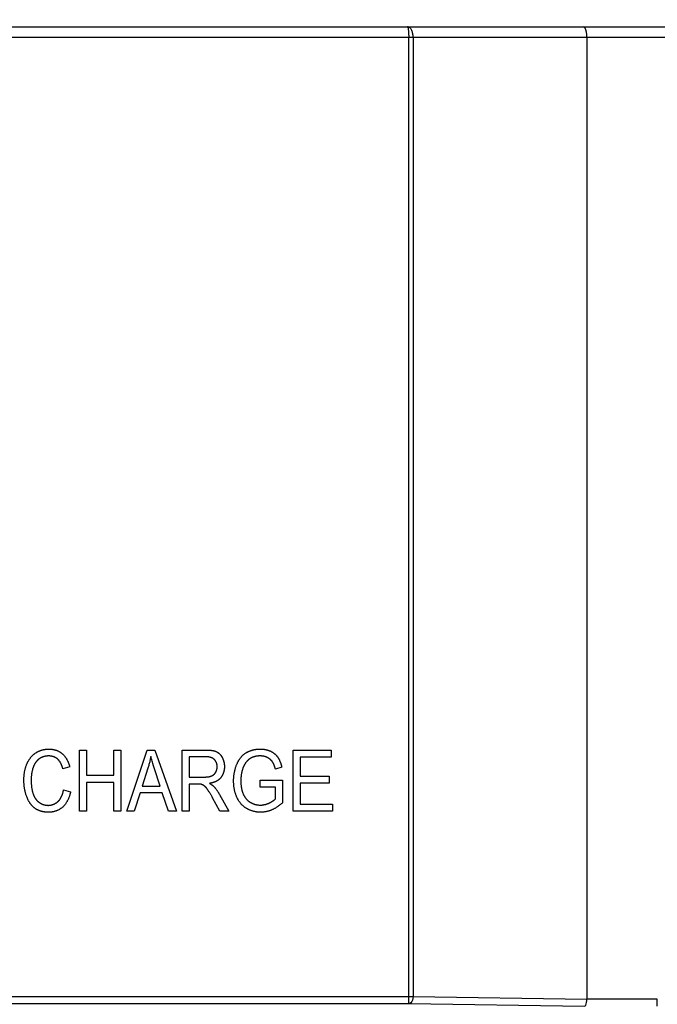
# Model space of a CAD drawing. Header units: millimetres. Extents: x -2013 to 423, y -990 to -169.
# Tile 33 of 50: x -426 to -408, y -356 to -328. Entities that reach past the tile are written whole.
import ezdxf

# ---------------------------------------------------------------- set-up
doc = ezdxf.new("R2010")
doc.units = ezdxf.units.MM
doc.header["$LTSCALE"] = 30.734
doc.header["$PDMODE"] = 3
doc.header["$PDSIZE"] = 2
doc.layers.get('0').update_dxf_attribs({"linetype": 'CONTINUOUS'})
doc.layers.get('Defpoints').update_dxf_attribs({"linetype": 'CONTINUOUS'})
doc.styles.get("Standard").update_dxf_attribs({"font": 'txt', "width": 0.707})
doc.dimstyles.get("Standard").update_dxf_attribs({"dimtxt": 3.5, "dimasz": 4, "dimexe": 2, "dimexo": 0, "dimtad": 1, "dimdsep": 46, "dimtxsty": 'Standard', "dimcen": 0.09, "dimclrt": 5, "dimadec": 0, "dimazin": 0, "dimtol": 1, "dimtp": 0.01, "dimtm": 0.01, "dimtfac": 1, "dimtofl": 0, "dimtmove": 0, "dimatfit": 3, "dimfxl": 0, "dimtolj": 1, "dimarcsym": 0})

# ---------------------------------------------------------------- blocks, each defined once
blk = doc.blocks.new('*D66')
at = {"color": 0, "lineweight": -2}
for p, q in [((-443.714, -328.151), (-443.714, -306.328)), ((-354.214, -328.151), (-354.214, -306.328)), ((-439.714, -308.328), (-403.656, -308.328)), ((-358.214, -308.328), (-396.043, -308.328))]:
    blk.add_line(p, q, dxfattribs=at)
at = {"color": 0}
for points in [[(-439.714, -307.661), (-439.714, -308.994), (-443.714, -308.328)], [(-358.214, -307.661), (-358.214, -308.994), (-354.214, -308.328)]]:
    blk.add_solid(points, dxfattribs=at)
at = {"layer": 'Defpoints', "color": 0}
for p in [(-354.214, -308.328), (-443.714, -328.151), (-354.214, -328.151)]:
    blk.add_point(p, dxfattribs=at)
at = {"color": 0, "insert": (-399.85, -308.328), "char_height": 3.5, "attachment_point": 5}
blk.add_mtext('\\A1;{\\H1.7143x;90}', dxfattribs=at)

msp = doc.modelspace()

# ---------------------------------------------------------------- linework, layer by layer
at = {"color": 7, "linetype": 'Continuous'}
for p, q in [((-442.389, -327.851), (-355.538, -327.851)), ((-443.414, -328.151), (-398.004, -328.151)), ((-414.984, -355.649), (-414.984, -328.151)), ((-414.859, -328.151), (-414.859, -355.449)), ((-409.914, -328.151), (-409.914, -355.518)), ((-424.343, -350.175), (-424.343, -348.433)), ((-424.343, -348.433), (-424.143, -348.433)), ((-424.143, -348.433), (-424.143, -349.15)), ((-423.365, -349.15), (-423.365, -348.433)), ((-423.365, -348.433), (-423.166, -348.433)), ((-423.166, -348.433), (-423.166, -350.175)), ((-422.998, -350.175), (-422.421, -348.433)), ((-422.421, -348.433), (-422.202, -348.433)), ((-422.202, -348.433), (-421.589, -350.175)), ((-421.427, -350.175), (-421.427, -348.433)), ((-421.427, -348.433), (-420.75, -348.433)), ((-418.273, -350.174), (-418.273, -348.433)), ((-418.273, -348.433), (-417.186, -348.433)), ((-417.186, -348.433), (-417.186, -348.637)), ((-421.227, -348.625), (-421.227, -349.201)), ((-420.751, -348.625), (-421.227, -348.625)), ((-418.073, -348.637), (-418.073, -349.172)), ((-417.186, -348.637), (-418.073, -348.637)), ((-424.623, -348.91), (-424.819, -348.964)), ((-422.4, -348.948), (-422.565, -349.459)), ((-422.22, -348.944), (-422.24, -348.878)), ((-422.052, -349.459), (-422.22, -348.944)), ((-418.594, -348.921), (-418.774, -348.977)), ((-424.143, -349.15), (-423.365, -349.15)), ((-424.143, -349.355), (-424.143, -350.175)), ((-423.365, -349.355), (-424.143, -349.355)), ((-423.365, -350.175), (-423.365, -349.355)), ((-421.227, -349.201), (-420.792, -349.201)), ((-419.208, -349.491), (-419.208, -349.287)), ((-419.208, -349.287), (-418.571, -349.287)), ((-418.571, -349.287), (-418.571, -349.932)), ((-418.073, -349.172), (-417.243, -349.172)), ((-418.073, -349.377), (-418.073, -349.97)), ((-417.243, -349.377), (-418.073, -349.377)), ((-417.243, -349.172), (-417.243, -349.377)), ((-424.797, -349.564), (-424.598, -349.622)), ((-422.624, -349.647), (-422.787, -350.175)), ((-421.99, -349.647), (-422.624, -349.647)), ((-422.565, -349.459), (-422.052, -349.459)), ((-421.816, -350.175), (-421.99, -349.647)), ((-421.227, -349.401), (-421.227, -350.175)), ((-420.975, -349.401), (-421.227, -349.401)), ((-420.7, -349.562), (-420.706, -349.553)), ((-420.694, -349.572), (-420.7, -349.562)), ((-418.767, -349.491), (-419.208, -349.491)), ((-418.767, -349.817), (-418.767, -349.491)), ((-420.577, -349.763), (-420.596, -349.731)), ((-420.559, -349.796), (-420.577, -349.763)), ((-420.351, -350.174), (-420.559, -349.796)), ((-420.363, -349.7), (-420.103, -350.174)), ((-424.143, -350.175), (-424.343, -350.175)), ((-423.166, -350.175), (-423.365, -350.175)), ((-422.787, -350.175), (-422.998, -350.175)), ((-421.589, -350.175), (-421.816, -350.175)), ((-421.227, -350.175), (-421.427, -350.175)), ((-420.103, -350.174), (-420.351, -350.174)), ((-417.15, -350.174), (-418.273, -350.174)), ((-418.073, -349.97), (-417.15, -349.97)), ((-417.15, -349.97), (-417.15, -350.174)), ((-442.386, -355.449), (-414.859, -355.449)), ((-414.859, -355.449), (-409.914, -355.518)), ((-407.914, -355.519), (-409.914, -355.519)), ((-442.386, -355.649), (-414.984, -355.649)), ((-414.984, -355.649), (-409.984, -355.719))]:
    msp.add_line(p, q, dxfattribs=at)
for points in [[(-414.859, -328.151), (-414.859, -328.126), (-414.861, -328.101), (-414.864, -328.076), (-414.868, -328.051), (-414.873, -328.027), (-414.879, -328.004), (-414.887, -327.982), (-414.896, -327.96), (-414.906, -327.939), (-414.917, -327.919), (-414.931, -327.901), (-414.945, -327.885), (-414.961, -327.871), (-414.979, -327.86), (-414.999, -327.853), (-415.019, -327.851)], [(-415.019, -327.851), (-415.014, -327.853), (-415.01, -327.86), (-415.006, -327.871), (-415.003, -327.885), (-415, -327.901), (-414.997, -327.919), (-414.994, -327.939), (-414.992, -327.96), (-414.99, -327.982), (-414.988, -328.004), (-414.987, -328.027), (-414.986, -328.051), (-414.985, -328.076), (-414.984, -328.101), (-414.984, -328.126), (-414.984, -328.151)], [(-409.914, -328.151), (-409.917, -328.076), (-409.927, -328.005), (-409.943, -327.942), (-409.965, -327.894), (-409.991, -327.862), (-410.019, -327.851)], [(-425.837, -348.816), (-425.831, -348.805), (-425.826, -348.793), (-425.82, -348.781), (-425.814, -348.77), (-425.808, -348.758), (-425.802, -348.747), (-425.795, -348.736), (-425.788, -348.724), (-425.781, -348.713), (-425.774, -348.702), (-425.767, -348.691), (-425.759, -348.68), (-425.751, -348.67), (-425.743, -348.659), (-425.735, -348.649), (-425.727, -348.639), (-425.718, -348.629), (-425.71, -348.619), (-425.701, -348.609), (-425.692, -348.6), (-425.683, -348.59), (-425.673, -348.581), (-425.664, -348.572), (-425.654, -348.563), (-425.644, -348.555), (-425.634, -348.547), (-425.624, -348.539), (-425.613, -348.531), (-425.603, -348.523), (-425.592, -348.516), (-425.581, -348.509)], [(-425.581, -348.509), (-425.57, -348.502), (-425.558, -348.495), (-425.546, -348.488), (-425.534, -348.482), (-425.522, -348.475), (-425.51, -348.469), (-425.497, -348.464), (-425.485, -348.458), (-425.472, -348.453), (-425.459, -348.448), (-425.446, -348.443), (-425.433, -348.439), (-425.42, -348.435), (-425.407, -348.431), (-425.393, -348.427), (-425.38, -348.424), (-425.366, -348.421), (-425.353, -348.418), (-425.339, -348.415), (-425.326, -348.413), (-425.312, -348.411), (-425.299, -348.409), (-425.285, -348.407), (-425.271, -348.406), (-425.258, -348.405), (-425.244, -348.404), (-425.231, -348.404), (-425.217, -348.404)], [(-425.217, -348.404), (-425.205, -348.404), (-425.193, -348.404), (-425.181, -348.405), (-425.169, -348.406), (-425.157, -348.407), (-425.145, -348.408), (-425.133, -348.409), (-425.121, -348.411), (-425.109, -348.413), (-425.097, -348.415), (-425.085, -348.418), (-425.074, -348.421), (-425.062, -348.423), (-425.05, -348.427), (-425.038, -348.43), (-425.026, -348.433), (-425.015, -348.437), (-425.003, -348.441), (-424.992, -348.446), (-424.981, -348.45), (-424.969, -348.455), (-424.958, -348.46), (-424.947, -348.465), (-424.937, -348.47), (-424.926, -348.476), (-424.915, -348.482), (-424.905, -348.488), (-424.895, -348.494), (-424.885, -348.501), (-424.875, -348.507), (-424.865, -348.514), (-424.856, -348.522), (-424.846, -348.529), (-424.837, -348.537)], [(-424.837, -348.537), (-424.828, -348.545), (-424.818, -348.554), (-424.809, -348.563), (-424.8, -348.573), (-424.791, -348.582), (-424.782, -348.592), (-424.773, -348.602), (-424.765, -348.613), (-424.757, -348.623), (-424.749, -348.634), (-424.741, -348.644), (-424.734, -348.655), (-424.727, -348.667), (-424.719, -348.678), (-424.713, -348.689), (-424.706, -348.701), (-424.699, -348.712), (-424.693, -348.724), (-424.687, -348.736), (-424.681, -348.748), (-424.676, -348.76), (-424.67, -348.773), (-424.665, -348.785), (-424.66, -348.797), (-424.655, -348.81), (-424.65, -348.822), (-424.646, -348.835), (-424.641, -348.847), (-424.637, -348.86), (-424.633, -348.872), (-424.63, -348.885), (-424.626, -348.898), (-424.623, -348.91)], [(-420.75, -348.433), (-420.73, -348.433), (-420.721, -348.433), (-420.711, -348.433), (-420.701, -348.434), (-420.691, -348.434), (-420.681, -348.434), (-420.672, -348.435), (-420.662, -348.435), (-420.652, -348.436), (-420.642, -348.437), (-420.632, -348.437), (-420.623, -348.438), (-420.613, -348.439), (-420.603, -348.441), (-420.594, -348.442), (-420.584, -348.443), (-420.574, -348.445), (-420.565, -348.446), (-420.555, -348.448), (-420.546, -348.45), (-420.536, -348.452), (-420.527, -348.455), (-420.517, -348.457), (-420.508, -348.46), (-420.499, -348.463), (-420.49, -348.466), (-420.48, -348.469), (-420.471, -348.472), (-420.463, -348.476), (-420.454, -348.48)], [(-420.454, -348.48), (-420.447, -348.483), (-420.441, -348.486), (-420.435, -348.489), (-420.429, -348.492), (-420.423, -348.496), (-420.417, -348.5), (-420.411, -348.504), (-420.405, -348.507), (-420.4, -348.512), (-420.394, -348.516), (-420.388, -348.52), (-420.383, -348.525), (-420.378, -348.529), (-420.372, -348.534), (-420.367, -348.539), (-420.362, -348.544), (-420.357, -348.549), (-420.352, -348.554), (-420.347, -348.559), (-420.342, -348.564), (-420.338, -348.57), (-420.333, -348.575), (-420.329, -348.581), (-420.324, -348.586), (-420.32, -348.592), (-420.316, -348.598), (-420.312, -348.603), (-420.308, -348.609), (-420.304, -348.615), (-420.3, -348.621), (-420.297, -348.627), (-420.293, -348.633), (-420.29, -348.639), (-420.286, -348.645)], [(-419.871, -348.837), (-419.866, -348.826), (-419.861, -348.814), (-419.856, -348.802), (-419.85, -348.791), (-419.844, -348.779), (-419.838, -348.768), (-419.832, -348.756), (-419.826, -348.745), (-419.819, -348.734), (-419.812, -348.723), (-419.805, -348.712), (-419.798, -348.701), (-419.791, -348.69), (-419.783, -348.679), (-419.775, -348.669), (-419.768, -348.658), (-419.76, -348.648), (-419.751, -348.638), (-419.743, -348.628), (-419.734, -348.618), (-419.725, -348.609), (-419.717, -348.599), (-419.707, -348.59), (-419.698, -348.581), (-419.689, -348.572), (-419.679, -348.564), (-419.669, -348.556), (-419.659, -348.547), (-419.649, -348.54), (-419.639, -348.532), (-419.628, -348.525), (-419.618, -348.517), (-419.607, -348.511)], [(-419.607, -348.511), (-419.595, -348.504), (-419.583, -348.497), (-419.571, -348.49), (-419.559, -348.484), (-419.547, -348.478), (-419.534, -348.472), (-419.521, -348.466), (-419.509, -348.461), (-419.496, -348.456), (-419.483, -348.451), (-419.47, -348.446), (-419.456, -348.442), (-419.443, -348.438), (-419.43, -348.434), (-419.416, -348.43), (-419.403, -348.427), (-419.389, -348.423), (-419.375, -348.42), (-419.362, -348.418), (-419.348, -348.415), (-419.334, -348.413), (-419.32, -348.411), (-419.306, -348.409), (-419.292, -348.408), (-419.279, -348.407), (-419.265, -348.406), (-419.251, -348.405), (-419.237, -348.404), (-419.223, -348.404), (-419.21, -348.404)], [(-419.21, -348.404), (-419.198, -348.404), (-419.186, -348.404), (-419.175, -348.404), (-419.163, -348.405), (-419.151, -348.406), (-419.14, -348.407), (-419.128, -348.408), (-419.117, -348.409), (-419.105, -348.411), (-419.093, -348.412), (-419.082, -348.414), (-419.07, -348.416), (-419.059, -348.418), (-419.047, -348.421), (-419.036, -348.423), (-419.024, -348.426), (-419.013, -348.429), (-419.002, -348.432), (-418.991, -348.436), (-418.979, -348.439), (-418.968, -348.443), (-418.957, -348.447), (-418.947, -348.451), (-418.936, -348.455), (-418.925, -348.46), (-418.915, -348.465)], [(-418.915, -348.465), (-418.906, -348.469), (-418.898, -348.473), (-418.89, -348.477), (-418.882, -348.482), (-418.873, -348.486), (-418.865, -348.491), (-418.857, -348.496), (-418.849, -348.501), (-418.841, -348.506), (-418.834, -348.511), (-418.826, -348.517), (-418.818, -348.522), (-418.811, -348.528), (-418.804, -348.534), (-418.796, -348.539), (-418.789, -348.546), (-418.782, -348.552), (-418.775, -348.558), (-418.768, -348.564), (-418.761, -348.571), (-418.755, -348.578), (-418.749, -348.584), (-418.742, -348.591), (-418.736, -348.598), (-418.73, -348.605), (-418.724, -348.613), (-418.719, -348.62), (-418.713, -348.627), (-418.708, -348.635)], [(-425.927, -349.291), (-425.926, -349.273), (-425.926, -349.255), (-425.926, -349.237), (-425.925, -349.219), (-425.924, -349.201), (-425.923, -349.183), (-425.921, -349.165), (-425.92, -349.147), (-425.918, -349.129), (-425.916, -349.111), (-425.913, -349.093), (-425.911, -349.075), (-425.908, -349.057), (-425.905, -349.04), (-425.901, -349.022), (-425.897, -349.004), (-425.893, -348.987), (-425.889, -348.969), (-425.885, -348.952), (-425.88, -348.934), (-425.874, -348.917), (-425.869, -348.9), (-425.863, -348.883), (-425.857, -348.866), (-425.851, -348.849), (-425.844, -348.833), (-425.837, -348.816)], [(-425.51, -348.697), (-425.517, -348.703), (-425.525, -348.71), (-425.532, -348.717), (-425.539, -348.724), (-425.546, -348.731), (-425.553, -348.738), (-425.56, -348.745), (-425.566, -348.753), (-425.573, -348.761), (-425.579, -348.768), (-425.585, -348.776), (-425.591, -348.784), (-425.597, -348.793), (-425.602, -348.801), (-425.608, -348.809), (-425.613, -348.818), (-425.618, -348.827), (-425.623, -348.835), (-425.628, -348.844), (-425.633, -348.853), (-425.637, -348.862), (-425.642, -348.871), (-425.646, -348.88), (-425.65, -348.89), (-425.654, -348.899), (-425.657, -348.908), (-425.661, -348.917), (-425.664, -348.927), (-425.667, -348.936), (-425.67, -348.946), (-425.673, -348.955)], [(-425.221, -348.601), (-425.23, -348.601), (-425.239, -348.601), (-425.248, -348.602), (-425.257, -348.602), (-425.266, -348.603), (-425.275, -348.604), (-425.284, -348.605), (-425.293, -348.606), (-425.302, -348.607), (-425.311, -348.609), (-425.32, -348.611), (-425.329, -348.613), (-425.338, -348.615), (-425.347, -348.617), (-425.356, -348.619), (-425.365, -348.622), (-425.374, -348.625), (-425.383, -348.627), (-425.391, -348.631), (-425.4, -348.634), (-425.409, -348.637), (-425.417, -348.641), (-425.425, -348.644), (-425.434, -348.648), (-425.442, -348.652), (-425.45, -348.657), (-425.458, -348.661), (-425.466, -348.666), (-425.473, -348.67), (-425.481, -348.675), (-425.488, -348.681), (-425.496, -348.686), (-425.503, -348.691), (-425.51, -348.697)], [(-424.97, -348.687), (-424.976, -348.683), (-424.982, -348.678), (-424.988, -348.673), (-424.994, -348.669), (-425, -348.664), (-425.007, -348.66), (-425.013, -348.656), (-425.02, -348.652), (-425.027, -348.648), (-425.034, -348.645), (-425.04, -348.641), (-425.047, -348.638), (-425.055, -348.635), (-425.062, -348.632), (-425.069, -348.629), (-425.076, -348.626), (-425.084, -348.624), (-425.091, -348.621), (-425.098, -348.619), (-425.106, -348.617), (-425.113, -348.615), (-425.121, -348.613), (-425.129, -348.611), (-425.136, -348.609), (-425.144, -348.608), (-425.152, -348.606), (-425.159, -348.605), (-425.167, -348.604), (-425.175, -348.603), (-425.182, -348.603), (-425.19, -348.602), (-425.198, -348.601), (-425.205, -348.601), (-425.213, -348.601), (-425.221, -348.601)], [(-424.819, -348.964), (-424.821, -348.955), (-424.823, -348.947), (-424.826, -348.938), (-424.829, -348.929), (-424.832, -348.92), (-424.834, -348.912), (-424.837, -348.903), (-424.84, -348.894), (-424.844, -348.886), (-424.847, -348.877), (-424.85, -348.868), (-424.854, -348.86), (-424.857, -348.851), (-424.861, -348.843), (-424.865, -348.834), (-424.869, -348.826), (-424.873, -348.818), (-424.877, -348.81), (-424.882, -348.801), (-424.886, -348.793), (-424.891, -348.785), (-424.895, -348.778), (-424.9, -348.77), (-424.905, -348.762), (-424.91, -348.755), (-424.916, -348.747), (-424.921, -348.74), (-424.927, -348.733), (-424.933, -348.726), (-424.938, -348.719), (-424.944, -348.713), (-424.951, -348.706), (-424.957, -348.7), (-424.964, -348.693), (-424.97, -348.687)], [(-422.317, -348.613), (-422.322, -348.639), (-422.327, -348.665), (-422.333, -348.691), (-422.338, -348.717), (-422.344, -348.743), (-422.35, -348.769), (-422.357, -348.795), (-422.363, -348.82), (-422.37, -348.846), (-422.377, -348.872), (-422.385, -348.897), (-422.392, -348.923), (-422.4, -348.948)], [(-422.24, -348.878), (-422.261, -348.812), (-422.271, -348.779), (-422.28, -348.746), (-422.29, -348.713), (-422.299, -348.679), (-422.308, -348.646), (-422.317, -348.613)], [(-420.507, -348.704), (-420.512, -348.7), (-420.516, -348.696), (-420.521, -348.692), (-420.525, -348.688), (-420.53, -348.684), (-420.535, -348.681), (-420.54, -348.677), (-420.545, -348.674), (-420.55, -348.671), (-420.556, -348.668), (-420.561, -348.665), (-420.567, -348.662), (-420.572, -348.659), (-420.578, -348.657), (-420.584, -348.654), (-420.589, -348.652), (-420.595, -348.65), (-420.601, -348.647), (-420.607, -348.645), (-420.613, -348.643), (-420.619, -348.642), (-420.626, -348.64), (-420.632, -348.638), (-420.638, -348.637), (-420.644, -348.636), (-420.65, -348.634), (-420.657, -348.633), (-420.663, -348.632), (-420.669, -348.631), (-420.676, -348.63), (-420.682, -348.629), (-420.688, -348.628), (-420.695, -348.628), (-420.701, -348.627), (-420.707, -348.627), (-420.714, -348.626), (-420.72, -348.626), (-420.726, -348.626), (-420.733, -348.625), (-420.739, -348.625), (-420.745, -348.625), (-420.751, -348.625)], [(-420.43, -348.908), (-420.43, -348.902), (-420.43, -348.896), (-420.431, -348.89), (-420.431, -348.884), (-420.432, -348.878), (-420.432, -348.871), (-420.433, -348.865), (-420.434, -348.859), (-420.435, -348.853), (-420.436, -348.847), (-420.437, -348.841), (-420.439, -348.835), (-420.44, -348.829), (-420.442, -348.822), (-420.444, -348.816), (-420.446, -348.81), (-420.448, -348.804), (-420.45, -348.799), (-420.452, -348.793), (-420.454, -348.787), (-420.457, -348.781), (-420.459, -348.775), (-420.462, -348.77), (-420.465, -348.764), (-420.468, -348.759), (-420.471, -348.753), (-420.474, -348.748), (-420.477, -348.743), (-420.48, -348.738), (-420.484, -348.733), (-420.488, -348.728), (-420.491, -348.723), (-420.495, -348.718), (-420.499, -348.713), (-420.503, -348.709), (-420.507, -348.704)], [(-420.286, -348.645), (-420.282, -348.654), (-420.277, -348.663), (-420.273, -348.672), (-420.269, -348.681), (-420.265, -348.691), (-420.262, -348.7), (-420.258, -348.71), (-420.255, -348.719), (-420.252, -348.729), (-420.249, -348.738), (-420.246, -348.748), (-420.243, -348.758), (-420.241, -348.768), (-420.238, -348.777), (-420.236, -348.787), (-420.234, -348.797), (-420.233, -348.807), (-420.231, -348.817), (-420.23, -348.827), (-420.228, -348.837), (-420.227, -348.847), (-420.226, -348.857), (-420.225, -348.867), (-420.225, -348.878), (-420.224, -348.888), (-420.224, -348.898), (-420.224, -348.908)], [(-419.605, -348.776), (-419.611, -348.783), (-419.616, -348.791), (-419.622, -348.798), (-419.627, -348.806), (-419.632, -348.814), (-419.637, -348.822), (-419.642, -348.83), (-419.647, -348.838), (-419.652, -348.846), (-419.657, -348.854), (-419.661, -348.862), (-419.666, -348.871), (-419.67, -348.879), (-419.674, -348.888), (-419.678, -348.896), (-419.682, -348.905), (-419.686, -348.913), (-419.689, -348.922), (-419.693, -348.931), (-419.696, -348.939), (-419.7, -348.948)], [(-419.444, -348.649), (-419.451, -348.652), (-419.458, -348.656), (-419.465, -348.659), (-419.471, -348.663), (-419.478, -348.667), (-419.485, -348.671), (-419.491, -348.675), (-419.498, -348.679), (-419.504, -348.683), (-419.51, -348.687), (-419.517, -348.692), (-419.523, -348.696), (-419.529, -348.701), (-419.535, -348.706), (-419.541, -348.71), (-419.547, -348.715), (-419.553, -348.72), (-419.558, -348.726), (-419.564, -348.731), (-419.569, -348.736), (-419.575, -348.741), (-419.58, -348.747), (-419.585, -348.753), (-419.59, -348.758), (-419.595, -348.764), (-419.6, -348.77), (-419.605, -348.776)], [(-419.209, -348.601), (-419.217, -348.601), (-419.226, -348.601), (-419.235, -348.601), (-419.243, -348.602), (-419.252, -348.602), (-419.26, -348.603), (-419.269, -348.603), (-419.278, -348.604), (-419.286, -348.605), (-419.295, -348.606), (-419.304, -348.607), (-419.312, -348.609), (-419.321, -348.61), (-419.329, -348.612), (-419.338, -348.613), (-419.347, -348.615), (-419.355, -348.617), (-419.363, -348.619), (-419.372, -348.622), (-419.38, -348.624), (-419.388, -348.627), (-419.397, -348.629), (-419.405, -348.632), (-419.413, -348.635), (-419.421, -348.638), (-419.429, -348.642), (-419.437, -348.645), (-419.444, -348.649)], [(-419.002, -348.647), (-419.009, -348.643), (-419.016, -348.64), (-419.024, -348.636), (-419.031, -348.633), (-419.039, -348.63), (-419.047, -348.628), (-419.055, -348.625), (-419.062, -348.622), (-419.07, -348.62), (-419.078, -348.618), (-419.086, -348.616), (-419.094, -348.614), (-419.102, -348.612), (-419.11, -348.61), (-419.119, -348.609), (-419.127, -348.607), (-419.135, -348.606), (-419.143, -348.605), (-419.151, -348.604), (-419.159, -348.603), (-419.168, -348.602), (-419.176, -348.602), (-419.184, -348.601), (-419.192, -348.601), (-419.2, -348.601), (-419.209, -348.601)], [(-418.858, -348.768), (-418.861, -348.763), (-418.865, -348.757), (-418.869, -348.752), (-418.873, -348.747), (-418.877, -348.742), (-418.882, -348.737), (-418.886, -348.732), (-418.89, -348.727), (-418.895, -348.723), (-418.9, -348.718), (-418.904, -348.713), (-418.909, -348.709), (-418.914, -348.704), (-418.919, -348.7), (-418.924, -348.696), (-418.929, -348.692), (-418.934, -348.688), (-418.94, -348.684), (-418.945, -348.68), (-418.951, -348.676), (-418.956, -348.672), (-418.962, -348.669), (-418.967, -348.665), (-418.973, -348.662), (-418.978, -348.659), (-418.984, -348.656), (-418.99, -348.652), (-418.996, -348.649), (-419.002, -348.647)], [(-418.774, -348.977), (-418.776, -348.969), (-418.778, -348.96), (-418.78, -348.952), (-418.783, -348.944), (-418.785, -348.935), (-418.788, -348.927), (-418.79, -348.919), (-418.793, -348.91), (-418.796, -348.902), (-418.798, -348.894), (-418.801, -348.885), (-418.804, -348.877), (-418.807, -348.869), (-418.811, -348.861), (-418.814, -348.853), (-418.817, -348.845), (-418.821, -348.837), (-418.824, -348.829), (-418.828, -348.821), (-418.832, -348.813), (-418.836, -348.806), (-418.84, -348.798), (-418.844, -348.79), (-418.849, -348.783), (-418.853, -348.775), (-418.858, -348.768)], [(-418.708, -348.635), (-418.702, -348.645), (-418.695, -348.654), (-418.689, -348.664), (-418.684, -348.674), (-418.678, -348.684), (-418.673, -348.694), (-418.667, -348.704), (-418.662, -348.714), (-418.658, -348.724), (-418.653, -348.735), (-418.648, -348.745), (-418.644, -348.756), (-418.64, -348.767), (-418.635, -348.777), (-418.632, -348.788), (-418.628, -348.799), (-418.624, -348.81), (-418.62, -348.821), (-418.617, -348.832), (-418.614, -348.843), (-418.611, -348.854), (-418.608, -348.865), (-418.605, -348.876), (-418.602, -348.887), (-418.599, -348.898), (-418.597, -348.909), (-418.594, -348.921)], [(-425.673, -348.955), (-425.678, -348.971), (-425.682, -348.988), (-425.686, -349.004), (-425.69, -349.021), (-425.694, -349.037), (-425.697, -349.054), (-425.7, -349.07), (-425.703, -349.087), (-425.706, -349.104), (-425.709, -349.121), (-425.711, -349.138), (-425.713, -349.154), (-425.715, -349.171), (-425.716, -349.188), (-425.717, -349.205), (-425.719, -349.222), (-425.719, -349.239), (-425.72, -349.256), (-425.72, -349.273), (-425.72, -349.29)], [(-420.586, -349.169), (-420.582, -349.167), (-420.577, -349.165), (-420.573, -349.162), (-420.568, -349.16), (-420.564, -349.157), (-420.559, -349.155), (-420.555, -349.152), (-420.55, -349.15), (-420.546, -349.147), (-420.542, -349.144), (-420.538, -349.141), (-420.533, -349.138), (-420.529, -349.134), (-420.525, -349.131), (-420.521, -349.128), (-420.518, -349.124), (-420.514, -349.121), (-420.51, -349.117), (-420.506, -349.113), (-420.503, -349.11), (-420.499, -349.106), (-420.496, -349.102), (-420.493, -349.098), (-420.49, -349.094), (-420.486, -349.09), (-420.483, -349.086), (-420.481, -349.081), (-420.478, -349.077), (-420.475, -349.073), (-420.472, -349.068), (-420.47, -349.064)], [(-420.47, -349.064), (-420.467, -349.059), (-420.464, -349.054), (-420.462, -349.048), (-420.459, -349.043), (-420.457, -349.037), (-420.454, -349.032), (-420.452, -349.026), (-420.45, -349.02), (-420.448, -349.015), (-420.446, -349.009), (-420.444, -349.003), (-420.443, -348.997), (-420.441, -348.992), (-420.44, -348.986), (-420.438, -348.98), (-420.437, -348.974), (-420.436, -348.968), (-420.435, -348.962), (-420.434, -348.956), (-420.433, -348.95), (-420.432, -348.944), (-420.432, -348.938), (-420.431, -348.932), (-420.431, -348.926), (-420.43, -348.92), (-420.43, -348.914), (-420.43, -348.908)], [(-420.224, -348.908), (-420.224, -348.917), (-420.224, -348.927), (-420.225, -348.937), (-420.226, -348.947), (-420.226, -348.956), (-420.227, -348.966), (-420.228, -348.976), (-420.23, -348.986), (-420.231, -348.996), (-420.233, -349.005), (-420.235, -349.015), (-420.237, -349.025), (-420.239, -349.035), (-420.242, -349.044), (-420.244, -349.054), (-420.247, -349.064), (-420.25, -349.073), (-420.253, -349.083), (-420.256, -349.092), (-420.26, -349.101), (-420.264, -349.111), (-420.267, -349.12), (-420.271, -349.129), (-420.276, -349.138), (-420.28, -349.147), (-420.285, -349.155), (-420.289, -349.164), (-420.294, -349.172), (-420.299, -349.181), (-420.305, -349.189), (-420.31, -349.197), (-420.316, -349.205), (-420.322, -349.213), (-420.328, -349.22)], [(-419.963, -349.312), (-419.963, -349.292), (-419.962, -349.272), (-419.962, -349.252), (-419.961, -349.231), (-419.959, -349.211), (-419.957, -349.191), (-419.955, -349.171), (-419.953, -349.151), (-419.95, -349.13), (-419.947, -349.11), (-419.944, -349.09), (-419.94, -349.07), (-419.936, -349.05), (-419.932, -349.03), (-419.928, -349.011), (-419.923, -348.991), (-419.917, -348.971), (-419.912, -348.952), (-419.906, -348.932), (-419.9, -348.913), (-419.893, -348.894), (-419.886, -348.875), (-419.879, -348.856), (-419.871, -348.837)], [(-419.7, -348.948), (-419.705, -348.963), (-419.709, -348.978), (-419.714, -348.992), (-419.718, -349.007), (-419.722, -349.022), (-419.726, -349.037), (-419.73, -349.052), (-419.733, -349.068), (-419.736, -349.083), (-419.739, -349.098), (-419.742, -349.113), (-419.744, -349.129), (-419.746, -349.144), (-419.748, -349.16), (-419.75, -349.175), (-419.752, -349.191), (-419.753, -349.206), (-419.754, -349.222), (-419.755, -349.237), (-419.756, -349.253), (-419.757, -349.268), (-419.757, -349.284), (-419.757, -349.299)], [(-425.847, -349.757), (-425.854, -349.738), (-425.86, -349.718), (-425.867, -349.699), (-425.873, -349.679), (-425.878, -349.659), (-425.883, -349.639), (-425.888, -349.619), (-425.893, -349.599), (-425.897, -349.579), (-425.902, -349.558), (-425.905, -349.538), (-425.909, -349.517), (-425.912, -349.497), (-425.915, -349.476), (-425.917, -349.456), (-425.919, -349.435), (-425.921, -349.415), (-425.923, -349.394), (-425.924, -349.373), (-425.925, -349.353), (-425.926, -349.332), (-425.926, -349.311), (-425.927, -349.291)], [(-425.72, -349.29), (-425.72, -349.306), (-425.72, -349.322), (-425.72, -349.339), (-425.719, -349.355), (-425.718, -349.371), (-425.718, -349.388), (-425.717, -349.404), (-425.715, -349.421), (-425.714, -349.437), (-425.712, -349.453), (-425.71, -349.47), (-425.708, -349.486), (-425.706, -349.502), (-425.703, -349.518), (-425.701, -349.535), (-425.698, -349.551), (-425.694, -349.567), (-425.691, -349.583), (-425.687, -349.599), (-425.683, -349.615), (-425.679, -349.63), (-425.675, -349.646), (-425.67, -349.662), (-425.665, -349.677)], [(-420.792, -349.201), (-420.785, -349.201), (-420.778, -349.201), (-420.771, -349.201), (-420.763, -349.201), (-420.756, -349.201), (-420.749, -349.2), (-420.741, -349.2), (-420.734, -349.2), (-420.727, -349.199), (-420.72, -349.199), (-420.712, -349.198), (-420.705, -349.197), (-420.698, -349.197), (-420.691, -349.196), (-420.684, -349.195), (-420.676, -349.194), (-420.669, -349.192), (-420.662, -349.191), (-420.655, -349.19), (-420.648, -349.188), (-420.641, -349.187), (-420.634, -349.185), (-420.627, -349.183), (-420.62, -349.181), (-420.613, -349.179), (-420.606, -349.176), (-420.6, -349.174), (-420.593, -349.171), (-420.586, -349.169)], [(-420.328, -349.22), (-420.334, -349.227), (-420.34, -349.234), (-420.347, -349.241), (-420.353, -349.248), (-420.36, -349.255), (-420.367, -349.261), (-420.374, -349.267), (-420.382, -349.273), (-420.389, -349.279), (-420.397, -349.285), (-420.405, -349.29), (-420.413, -349.295), (-420.421, -349.301), (-420.429, -349.306), (-420.437, -349.311), (-420.446, -349.315), (-420.454, -349.32), (-420.463, -349.324), (-420.472, -349.328), (-420.481, -349.333), (-420.49, -349.336), (-420.499, -349.34), (-420.508, -349.344), (-420.517, -349.347), (-420.526, -349.351), (-420.535, -349.354), (-420.545, -349.357), (-420.554, -349.36), (-420.563, -349.363), (-420.573, -349.365), (-420.582, -349.368), (-420.591, -349.37), (-420.601, -349.372), (-420.61, -349.374), (-420.62, -349.376), (-420.629, -349.378), (-420.638, -349.38), (-420.648, -349.381)], [(-420.648, -349.381), (-420.642, -349.384), (-420.637, -349.387), (-420.632, -349.39), (-420.627, -349.393), (-420.622, -349.396), (-420.617, -349.399), (-420.612, -349.402), (-420.607, -349.406), (-420.601, -349.409), (-420.596, -349.412), (-420.592, -349.415), (-420.587, -349.419), (-420.582, -349.422), (-420.577, -349.426), (-420.572, -349.429), (-420.567, -349.433), (-420.563, -349.436), (-420.558, -349.44), (-420.553, -349.444), (-420.549, -349.448), (-420.545, -349.452), (-420.54, -349.456), (-420.536, -349.46), (-420.532, -349.464), (-420.528, -349.468)], [(-419.871, -349.776), (-419.878, -349.76), (-419.885, -349.743), (-419.891, -349.726), (-419.898, -349.709), (-419.904, -349.691), (-419.909, -349.674), (-419.915, -349.656), (-419.92, -349.639), (-419.925, -349.621), (-419.929, -349.603), (-419.933, -349.585), (-419.937, -349.567), (-419.941, -349.549), (-419.944, -349.531), (-419.947, -349.513), (-419.95, -349.495), (-419.953, -349.477), (-419.955, -349.458), (-419.957, -349.44), (-419.958, -349.422), (-419.96, -349.404), (-419.961, -349.385), (-419.962, -349.367), (-419.963, -349.349), (-419.963, -349.33), (-419.963, -349.312)], [(-419.757, -349.299), (-419.757, -349.313), (-419.757, -349.328), (-419.756, -349.342), (-419.756, -349.356), (-419.755, -349.37), (-419.755, -349.385), (-419.754, -349.399), (-419.753, -349.413), (-419.751, -349.428), (-419.75, -349.442), (-419.748, -349.456), (-419.746, -349.47), (-419.744, -349.485), (-419.742, -349.499), (-419.74, -349.513), (-419.737, -349.527), (-419.735, -349.541), (-419.732, -349.555), (-419.728, -349.569), (-419.725, -349.583), (-419.721, -349.596), (-419.717, -349.61), (-419.713, -349.624), (-419.708, -349.637), (-419.704, -349.651), (-419.699, -349.664), (-419.693, -349.677), (-419.688, -349.69)], [(-424.954, -349.895), (-424.947, -349.888), (-424.939, -349.88), (-424.932, -349.873), (-424.926, -349.865), (-424.919, -349.856), (-424.913, -349.848), (-424.906, -349.84), (-424.9, -349.831), (-424.894, -349.822), (-424.889, -349.813), (-424.883, -349.804), (-424.878, -349.795), (-424.873, -349.786), (-424.867, -349.776), (-424.863, -349.767), (-424.858, -349.757), (-424.853, -349.748), (-424.849, -349.738), (-424.845, -349.728), (-424.841, -349.718), (-424.837, -349.708), (-424.833, -349.698), (-424.83, -349.688), (-424.826, -349.677), (-424.823, -349.667), (-424.82, -349.657), (-424.817, -349.646), (-424.814, -349.636), (-424.811, -349.626), (-424.809, -349.615), (-424.806, -349.605), (-424.804, -349.595), (-424.802, -349.584), (-424.799, -349.574), (-424.797, -349.564)], [(-424.598, -349.622), (-424.601, -349.636), (-424.604, -349.65), (-424.608, -349.664), (-424.612, -349.678), (-424.616, -349.692), (-424.62, -349.706), (-424.624, -349.72), (-424.628, -349.734), (-424.633, -349.748), (-424.638, -349.762), (-424.643, -349.776), (-424.649, -349.789), (-424.654, -349.803), (-424.66, -349.817), (-424.666, -349.83), (-424.672, -349.843), (-424.678, -349.857), (-424.685, -349.87), (-424.692, -349.883), (-424.699, -349.895), (-424.706, -349.908), (-424.714, -349.921), (-424.722, -349.933), (-424.73, -349.945), (-424.738, -349.957), (-424.746, -349.969), (-424.755, -349.98), (-424.764, -349.992), (-424.773, -350.003), (-424.782, -350.014), (-424.792, -350.024), (-424.802, -350.035), (-424.812, -350.045), (-424.823, -350.055)], [(-420.886, -349.409), (-420.89, -349.408), (-420.894, -349.407), (-420.898, -349.406), (-420.902, -349.406), (-420.907, -349.405), (-420.911, -349.404), (-420.915, -349.404), (-420.919, -349.403), (-420.924, -349.403), (-420.928, -349.403), (-420.932, -349.402), (-420.936, -349.402), (-420.941, -349.402), (-420.945, -349.402), (-420.949, -349.401), (-420.953, -349.401), (-420.958, -349.401), (-420.962, -349.401), (-420.966, -349.401), (-420.975, -349.401)], [(-420.795, -349.455), (-420.798, -349.453), (-420.802, -349.45), (-420.805, -349.448), (-420.809, -349.445), (-420.812, -349.443), (-420.816, -349.441), (-420.82, -349.439), (-420.823, -349.436), (-420.827, -349.434), (-420.831, -349.432), (-420.834, -349.43), (-420.838, -349.428), (-420.842, -349.426), (-420.846, -349.424), (-420.85, -349.422), (-420.854, -349.421), (-420.858, -349.419), (-420.862, -349.417), (-420.865, -349.416), (-420.869, -349.414), (-420.873, -349.413), (-420.878, -349.412), (-420.882, -349.41), (-420.886, -349.409)], [(-420.706, -349.553), (-420.709, -349.549), (-420.713, -349.544), (-420.716, -349.54), (-420.719, -349.535), (-420.722, -349.531), (-420.726, -349.526), (-420.729, -349.522), (-420.733, -349.518), (-420.736, -349.513), (-420.74, -349.509), (-420.743, -349.505), (-420.747, -349.501), (-420.751, -349.496), (-420.754, -349.492), (-420.758, -349.488), (-420.762, -349.484), (-420.766, -349.48), (-420.77, -349.477), (-420.774, -349.473), (-420.778, -349.469), (-420.782, -349.466), (-420.786, -349.462), (-420.791, -349.459), (-420.795, -349.455)], [(-420.596, -349.731), (-420.605, -349.714), (-420.614, -349.698), (-420.624, -349.682), (-420.634, -349.666), (-420.643, -349.65), (-420.653, -349.634), (-420.663, -349.618), (-420.673, -349.603), (-420.683, -349.587), (-420.694, -349.572)], [(-420.528, -349.468), (-420.518, -349.478), (-420.509, -349.488), (-420.5, -349.498), (-420.492, -349.509), (-420.483, -349.519), (-420.474, -349.53), (-420.466, -349.541), (-420.458, -349.551), (-420.45, -349.562), (-420.442, -349.573), (-420.434, -349.585), (-420.426, -349.596), (-420.419, -349.607), (-420.411, -349.618), (-420.404, -349.63), (-420.397, -349.641), (-420.39, -349.653), (-420.383, -349.665), (-420.376, -349.676), (-420.369, -349.688), (-420.363, -349.7)], [(-425.615, -350.089), (-425.625, -350.081), (-425.635, -350.073), (-425.645, -350.065), (-425.654, -350.057), (-425.664, -350.048), (-425.673, -350.039), (-425.682, -350.03), (-425.69, -350.021), (-425.699, -350.011), (-425.707, -350.002), (-425.716, -349.992), (-425.724, -349.982), (-425.732, -349.972), (-425.739, -349.961), (-425.747, -349.951), (-425.754, -349.94), (-425.761, -349.93), (-425.768, -349.919), (-425.775, -349.908), (-425.782, -349.897), (-425.788, -349.885), (-425.794, -349.874), (-425.801, -349.863), (-425.806, -349.851), (-425.812, -349.84), (-425.818, -349.828), (-425.823, -349.816), (-425.828, -349.805), (-425.833, -349.793), (-425.838, -349.781), (-425.843, -349.769), (-425.847, -349.757)], [(-425.665, -349.677), (-425.662, -349.686), (-425.659, -349.694), (-425.656, -349.702), (-425.652, -349.711), (-425.649, -349.719), (-425.645, -349.727), (-425.642, -349.736), (-425.638, -349.744), (-425.634, -349.752), (-425.63, -349.76), (-425.625, -349.768), (-425.621, -349.776), (-425.616, -349.784), (-425.612, -349.792), (-425.607, -349.8), (-425.602, -349.808), (-425.597, -349.815), (-425.592, -349.823), (-425.586, -349.83), (-425.581, -349.837), (-425.575, -349.845), (-425.57, -349.852), (-425.564, -349.859), (-425.558, -349.865), (-425.552, -349.872), (-425.546, -349.878), (-425.539, -349.885), (-425.533, -349.891), (-425.526, -349.897), (-425.519, -349.903), (-425.513, -349.909), (-425.506, -349.914), (-425.498, -349.92), (-425.491, -349.925)], [(-425.491, -349.925), (-425.484, -349.93), (-425.476, -349.935), (-425.469, -349.939), (-425.461, -349.944), (-425.453, -349.949), (-425.445, -349.953), (-425.437, -349.957), (-425.429, -349.961), (-425.421, -349.965), (-425.413, -349.969), (-425.404, -349.972), (-425.396, -349.976), (-425.387, -349.979), (-425.379, -349.982), (-425.37, -349.985), (-425.361, -349.988), (-425.352, -349.99), (-425.344, -349.993), (-425.335, -349.995), (-425.326, -349.997), (-425.317, -349.999), (-425.308, -350), (-425.299, -350.002), (-425.29, -350.003), (-425.281, -350.004), (-425.272, -350.005), (-425.263, -350.006), (-425.254, -350.006), (-425.245, -350.007), (-425.237, -350.007)], [(-425.237, -350.007), (-425.228, -350.007), (-425.219, -350.006), (-425.21, -350.006), (-425.201, -350.005), (-425.192, -350.004), (-425.183, -350.003), (-425.173, -350.002), (-425.164, -350), (-425.155, -349.998), (-425.146, -349.996), (-425.137, -349.994), (-425.129, -349.992), (-425.12, -349.989), (-425.111, -349.987), (-425.102, -349.984), (-425.093, -349.981), (-425.085, -349.977), (-425.076, -349.974), (-425.068, -349.97), (-425.059, -349.966), (-425.051, -349.962), (-425.043, -349.958), (-425.035, -349.954), (-425.027, -349.949), (-425.019, -349.945), (-425.011, -349.94), (-425.003, -349.935), (-424.996, -349.93), (-424.988, -349.924), (-424.981, -349.919), (-424.974, -349.913), (-424.967, -349.907), (-424.961, -349.901), (-424.954, -349.895)], [(-419.597, -350.094), (-419.609, -350.087), (-419.62, -350.079), (-419.631, -350.071), (-419.642, -350.064), (-419.653, -350.055), (-419.664, -350.047), (-419.675, -350.038), (-419.685, -350.029), (-419.695, -350.02), (-419.705, -350.011), (-419.715, -350.001), (-419.725, -349.991), (-419.734, -349.981), (-419.744, -349.971), (-419.753, -349.961), (-419.762, -349.95), (-419.771, -349.94), (-419.779, -349.929), (-419.788, -349.918), (-419.796, -349.907), (-419.804, -349.895), (-419.811, -349.884), (-419.819, -349.872), (-419.826, -349.861), (-419.833, -349.849), (-419.84, -349.837), (-419.847, -349.825), (-419.853, -349.813), (-419.859, -349.801), (-419.865, -349.789), (-419.871, -349.776)], [(-419.688, -349.69), (-419.684, -349.699), (-419.68, -349.708), (-419.675, -349.716), (-419.671, -349.725), (-419.666, -349.734), (-419.662, -349.742), (-419.657, -349.75), (-419.651, -349.759), (-419.646, -349.767), (-419.641, -349.775), (-419.635, -349.784), (-419.629, -349.792), (-419.624, -349.799), (-419.617, -349.807), (-419.611, -349.815), (-419.605, -349.823), (-419.599, -349.83), (-419.592, -349.837), (-419.585, -349.845), (-419.578, -349.852), (-419.571, -349.858), (-419.564, -349.865), (-419.557, -349.872), (-419.55, -349.878), (-419.542, -349.885), (-419.535, -349.891), (-419.527, -349.896), (-419.519, -349.902), (-419.511, -349.908), (-419.503, -349.913), (-419.495, -349.918), (-419.487, -349.923)], [(-419.487, -349.923), (-419.477, -349.928), (-419.468, -349.933), (-419.458, -349.938), (-419.448, -349.943), (-419.438, -349.948), (-419.428, -349.952), (-419.418, -349.956), (-419.408, -349.96), (-419.398, -349.964), (-419.387, -349.968), (-419.377, -349.971), (-419.367, -349.975), (-419.356, -349.978), (-419.345, -349.981), (-419.335, -349.983), (-419.324, -349.986), (-419.313, -349.988), (-419.303, -349.99), (-419.292, -349.992), (-419.281, -349.994), (-419.27, -349.995), (-419.26, -349.996), (-419.249, -349.997), (-419.238, -349.998), (-419.227, -349.999), (-419.216, -349.999), (-419.205, -349.999)], [(-419.205, -349.999), (-419.195, -349.999), (-419.185, -349.999), (-419.174, -349.998), (-419.164, -349.998), (-419.154, -349.997), (-419.143, -349.996), (-419.133, -349.994), (-419.122, -349.993), (-419.112, -349.991), (-419.102, -349.989), (-419.092, -349.987), (-419.081, -349.985), (-419.071, -349.983), (-419.061, -349.98), (-419.051, -349.978), (-419.041, -349.975), (-419.031, -349.972), (-419.021, -349.968), (-419.011, -349.965), (-419.001, -349.961), (-418.991, -349.958), (-418.982, -349.954), (-418.972, -349.95), (-418.963, -349.946), (-418.953, -349.941)], [(-418.953, -349.941), (-418.946, -349.938), (-418.939, -349.934), (-418.932, -349.931), (-418.924, -349.927), (-418.917, -349.924), (-418.91, -349.92), (-418.903, -349.916), (-418.896, -349.912), (-418.889, -349.908), (-418.882, -349.904), (-418.875, -349.9), (-418.868, -349.896), (-418.861, -349.892), (-418.854, -349.887), (-418.847, -349.883), (-418.841, -349.879), (-418.834, -349.874), (-418.827, -349.869), (-418.821, -349.865), (-418.815, -349.86), (-418.808, -349.855), (-418.802, -349.85), (-418.796, -349.845), (-418.79, -349.839), (-418.784, -349.834), (-418.778, -349.829), (-418.772, -349.823), (-418.767, -349.817)], [(-418.571, -349.932), (-418.583, -349.943), (-418.595, -349.953), (-418.607, -349.964), (-418.619, -349.974), (-418.631, -349.984), (-418.644, -349.994), (-418.656, -350.004), (-418.669, -350.014), (-418.682, -350.023), (-418.695, -350.033), (-418.708, -350.042), (-418.721, -350.051), (-418.734, -350.06), (-418.748, -350.068), (-418.761, -350.077), (-418.775, -350.085), (-418.789, -350.093), (-418.803, -350.101), (-418.817, -350.108), (-418.831, -350.115), (-418.845, -350.122), (-418.86, -350.129), (-418.874, -350.136)], [(-425.22, -350.204), (-425.232, -350.204), (-425.244, -350.203), (-425.255, -350.203), (-425.267, -350.203), (-425.279, -350.202), (-425.291, -350.201), (-425.303, -350.2), (-425.315, -350.199), (-425.327, -350.197), (-425.339, -350.195), (-425.351, -350.194), (-425.363, -350.192), (-425.375, -350.19), (-425.387, -350.187), (-425.399, -350.185), (-425.41, -350.182), (-425.422, -350.179), (-425.434, -350.176), (-425.445, -350.172), (-425.457, -350.169), (-425.468, -350.165), (-425.48, -350.161), (-425.491, -350.157), (-425.502, -350.153), (-425.513, -350.148), (-425.524, -350.143), (-425.535, -350.138), (-425.545, -350.133), (-425.556, -350.127), (-425.566, -350.121), (-425.576, -350.115), (-425.586, -350.109), (-425.596, -350.103), (-425.606, -350.096), (-425.615, -350.089)], [(-424.823, -350.055), (-424.832, -350.063), (-424.842, -350.071), (-424.851, -350.079), (-424.861, -350.087), (-424.872, -350.094), (-424.882, -350.101), (-424.893, -350.108), (-424.903, -350.115), (-424.914, -350.121), (-424.926, -350.128), (-424.937, -350.134), (-424.948, -350.14), (-424.96, -350.145), (-424.972, -350.151), (-424.983, -350.156), (-424.995, -350.16), (-425.007, -350.165), (-425.02, -350.169), (-425.032, -350.173), (-425.044, -350.177), (-425.057, -350.181), (-425.069, -350.184), (-425.081, -350.187), (-425.094, -350.19), (-425.107, -350.193), (-425.119, -350.195), (-425.132, -350.197), (-425.144, -350.199), (-425.157, -350.2), (-425.17, -350.202), (-425.182, -350.203), (-425.195, -350.203), (-425.207, -350.204), (-425.22, -350.204)], [(-419.194, -350.204), (-419.209, -350.204), (-419.224, -350.203), (-419.239, -350.202), (-419.254, -350.201), (-419.269, -350.2), (-419.284, -350.198), (-419.299, -350.197), (-419.314, -350.194), (-419.329, -350.192), (-419.344, -350.189), (-419.359, -350.186), (-419.374, -350.183), (-419.389, -350.18), (-419.403, -350.176), (-419.418, -350.172), (-419.433, -350.167), (-419.447, -350.163), (-419.461, -350.158), (-419.476, -350.153), (-419.49, -350.147), (-419.504, -350.141), (-419.517, -350.135), (-419.531, -350.129), (-419.545, -350.123), (-419.558, -350.116), (-419.571, -350.109), (-419.584, -350.101), (-419.597, -350.094)], [(-418.874, -350.136), (-418.887, -350.141), (-418.899, -350.146), (-418.912, -350.151), (-418.925, -350.156), (-418.938, -350.16), (-418.951, -350.165), (-418.964, -350.169), (-418.977, -350.173), (-418.991, -350.176), (-419.004, -350.18), (-419.017, -350.183), (-419.031, -350.186), (-419.044, -350.189), (-419.058, -350.191), (-419.071, -350.194), (-419.085, -350.196), (-419.099, -350.198), (-419.112, -350.199), (-419.126, -350.201), (-419.14, -350.202), (-419.153, -350.203), (-419.167, -350.203), (-419.181, -350.204), (-419.194, -350.204)], [(-414.859, -355.449), (-414.863, -355.5), (-414.876, -355.548), (-414.896, -355.59), (-414.922, -355.622), (-414.952, -355.642), (-414.984, -355.649)], [(-409.984, -355.719), (-409.966, -355.711), (-409.948, -355.69), (-409.934, -355.657), (-409.923, -355.615), (-409.916, -355.568), (-409.914, -355.518)]]:
    msp.add_lwpolyline(points, dxfattribs=at)
msp.add_ellipse((-407.921, -355.519), major_axis=(0, 0.2), ratio=0.034921, start_param=-3.124139, end_param=-1.570796, dxfattribs=at)

# ---------------------------------------------------------------- dimensions: what is measured, and where the dimension line sits
at = {"color": 2}
dim = msp.add_linear_dim(base=(-354.21367747, -308.327702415), p1=(-443.71367747, -328.150891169), p2=(-354.21367747, -328.150891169), text='{\\H1.7143x;<>}', dimstyle='Standard', override={"dimtad": 0, "dimtih": 1, "dimtoh": 1, "dimdec": 0, "dimzin": 0, "dimcen": 5.0292, "dimclrt": 0, "dimtol": 0, "dimtdec": 0, "dimtzin": 0}, dxfattribs=at)
dim.commit()
dim.dimension.update_dxf_attribs({"geometry": '*D66', "text_midpoint": (-399.849634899, -308.327702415), "dimtype": 160})

doc.saveas('drawing.dxf')
